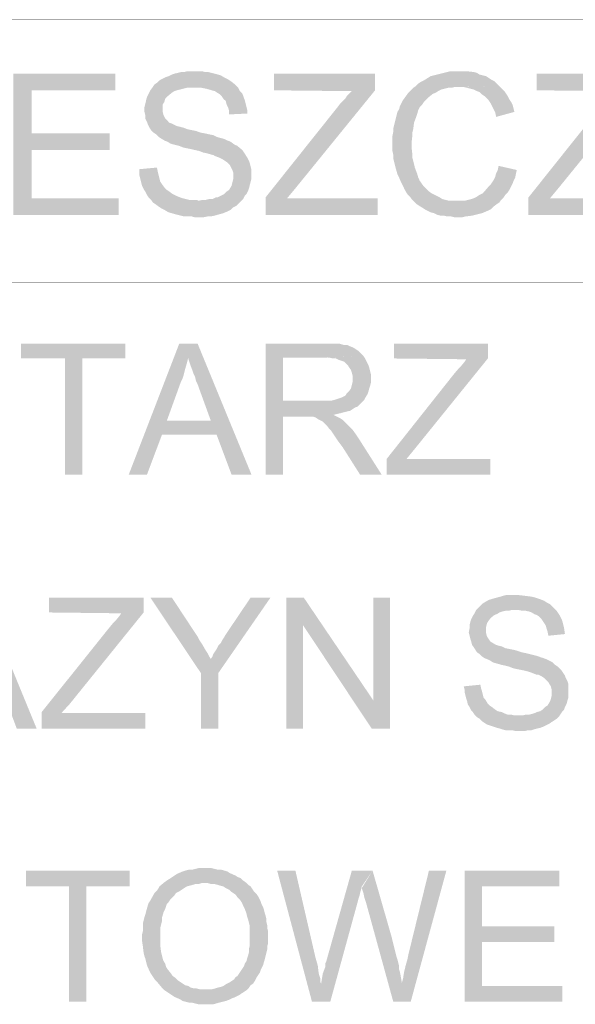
# Model space of a CAD drawing. Header units: millimetres. Extents: x -14047 to 49934, y -21523 to 14989.
# Tile 186 of 256: x 2446 to 2505, y 7483 to 7588. Entities that reach past the tile are written whole.
import ezdxf

# ---------------------------------------------------------------- set-up
doc = ezdxf.new("R2010")
doc.units = ezdxf.units.MM
doc.layers.add('H', color=7, linetype='Continuous')
doc.layers.add('P', color=7, linetype='Continuous')

msp = doc.modelspace()

# ---------------------------------------------------------------- hatches: boundary and pattern name
at = {"layer": 'H', "linetype": 'Continuous'}
for points in [[(2468.471, 7577.528), (2468.471, 7577.883), (2468.386, 7578.233), (2468.206, 7578.588), (2468.121, 7578.943), (2467.856, 7579.203), (2467.681, 7579.468), (2467.501, 7579.648), (2467.236, 7579.823), (2466.971, 7579.998), (2466.621, 7580.088), (2466.356, 7580.173), (2466.001, 7580.263), (2465.561, 7580.353), (2465.121, 7580.353), (2464.856, 7580.353), (2460.362, 7580.438), (2460.537, 7580.703), (2460.802, 7580.883), (2461.067, 7581.143), (2461.417, 7581.323), (2461.771, 7581.498), (2462.036, 7581.588), (2462.386, 7581.763), (2462.651, 7581.853), (2463.006, 7581.938), (2463.356, 7582.028), (2463.711, 7582.028), (2464.061, 7582.118), (2464.506, 7582.118), (2464.766, 7582.118), (2465.211, 7582.118), (2465.561, 7582.118), (2465.916, 7582.028), (2466.266, 7582.028), (2466.621, 7581.938), (2466.971, 7581.853), (2467.591, 7581.673), (2468.031, 7581.408), (2468.386, 7581.233), (2468.651, 7581.058), (2469.001, 7580.793), (2469.175, 7580.618), (2469.44, 7580.353), (2469.62, 7579.998), (2469.885, 7579.733), (2470.145, 7579.028), (2470.235, 7578.678), (2470.325, 7578.323), (2470.41, 7577.968), (2470.41, 7577.618)], [(2488.138, 7568.27), (2487.873, 7568.535), (2487.698, 7568.8), (2487.433, 7569.065), (2487.253, 7569.33), (2487.078, 7569.679), (2486.903, 7570.034), (2486.728, 7570.389), (2486.548, 7570.829), (2486.373, 7571.179), (2486.198, 7571.799), (2486.108, 7572.149), (2486.018, 7572.504), (2485.933, 7572.854), (2485.933, 7573.209), (2485.843, 7573.649), (2485.843, 7574.354), (2485.843, 7575.239), (2485.933, 7575.679), (2485.933, 7576.029), (2486.108, 7576.739), (2486.198, 7577.088), (2486.283, 7577.443), (2486.373, 7577.793), (2486.548, 7578.058), (2486.638, 7578.413), (2486.728, 7578.588), (2486.903, 7578.943), (2487.078, 7579.203), (2487.343, 7579.558), (2487.518, 7579.823), (2487.783, 7580.088), (2488.048, 7580.353), (2488.313, 7580.528), (2488.578, 7580.793), (2488.843, 7580.968), (2489.193, 7581.143), (2489.903, 7581.588), (2490.608, 7581.763), (2490.958, 7581.853), (2491.313, 7581.938), (2491.662, 7582.028), (2492.017, 7582.118), (2492.367, 7582.118), (2492.722, 7582.118), (2493.692, 7582.118), (2494.487, 7582.028), (2494.837, 7581.938), (2495.102, 7581.763), (2495.457, 7581.673), (2495.807, 7581.588), (2496.072, 7581.408), (2496.337, 7581.233), (2496.692, 7581.058), (2496.957, 7580.793), (2497.222, 7580.528), (2492.897, 7580.438), (2492.457, 7580.438), (2492.107, 7580.353), (2491.752, 7580.353), (2491.398, 7580.263), (2491.048, 7580.173), (2490.693, 7579.998), (2490.428, 7579.823), (2490.163, 7579.733), (2489.723, 7579.383), (2489.458, 7579.118), (2489.193, 7578.853), (2489.018, 7578.588), (2488.753, 7578.323), (2488.578, 7577.968), (2488.488, 7577.618), (2488.403, 7577.353), (2488.138, 7576.649), (2488.048, 7575.944), (2487.958, 7575.589), (2487.958, 7575.239), (2487.873, 7574.534), (2487.873, 7574.089), (2487.958, 7573.299), (2487.958, 7572.944), (2488.048, 7572.594), (2488.138, 7572.239), (2488.223, 7571.884), (2488.488, 7571.179), (2488.578, 7570.829), (2488.753, 7570.474), (2488.933, 7570.209), (2489.193, 7569.859), (2489.458, 7569.594), (2489.638, 7569.42), (2489.988, 7569.155), (2490.163, 7569.065), (2490.518, 7568.89), (2490.873, 7568.71), (2491.133, 7568.535), (2491.487, 7568.445), (2491.842, 7568.36), (2492.192, 7568.36), (2492.547, 7568.36), (2492.722, 7568.36)], [(2445.544, 7566.86), (2445.544, 7581.853), (2456.392, 7581.853), (2456.392, 7580.088), (2447.483, 7580.088), (2447.483, 7575.504), (2455.772, 7575.504), (2455.772, 7573.739), (2447.483, 7573.739), (2447.483, 7568.625), (2456.742, 7568.625), (2456.742, 7566.86)], [(2472.35, 7566.86), (2472.35, 7568.71), (2480.024, 7578.323), (2480.289, 7578.678), (2480.554, 7578.943), (2480.819, 7579.203), (2480.994, 7579.468), (2481.259, 7579.733), (2481.524, 7579.998), (2473.235, 7580.088), (2473.235, 7581.853), (2483.994, 7581.853), (2483.994, 7580.088), (2475.525, 7569.679), (2474.645, 7568.625), (2484.258, 7568.625), (2484.258, 7566.86)], [(2500.306, 7566.86), (2500.306, 7568.71), (2507.98, 7578.323), (2508.24, 7578.678), (2508.505, 7578.943), (2508.77, 7579.203), (2508.95, 7579.468), (2509.21, 7579.733), (2509.475, 7579.998), (2501.186, 7580.088), (2501.186, 7581.853), (2511.945, 7581.853), (2511.945, 7580.088), (2503.481, 7569.679), (2502.601, 7568.625), (2512.125, 7568.625), (2512.125, 7566.86)], [(2469.705, 7568.27), (2465.211, 7568.36), (2465.651, 7568.445), (2466.001, 7568.445), (2466.356, 7568.535), (2466.711, 7568.535), (2467.061, 7568.71), (2467.236, 7568.71), (2467.591, 7568.89), (2467.941, 7569.065), (2468.206, 7569.33), (2468.471, 7569.505), (2468.736, 7569.944), (2468.826, 7570.299), (2468.911, 7570.649), (2468.911, 7570.914), (2468.911, 7571.359), (2468.826, 7571.619), (2468.651, 7571.974), (2468.561, 7572.149), (2468.296, 7572.414), (2468.031, 7572.594), (2467.766, 7572.769), (2467.416, 7572.944), (2467.151, 7573.034), (2466.971, 7573.119), (2466.796, 7573.209), (2466.446, 7573.299), (2466.181, 7573.384), (2465.736, 7573.474), (2465.296, 7573.649), (2464.856, 7573.739), (2464.506, 7573.824), (2464.061, 7573.914), (2463.621, 7574.004), (2463.181, 7574.179), (2462.826, 7574.269), (2462.476, 7574.354), (2462.211, 7574.444), (2461.946, 7574.619), (2461.682, 7574.709), (2461.242, 7574.974), (2460.977, 7575.149), (2460.712, 7575.414), (2460.447, 7575.589), (2460.182, 7575.854), (2460.007, 7576.119), (2459.832, 7576.474), (2459.742, 7576.739), (2459.567, 7577.088), (2459.567, 7577.443), (2459.477, 7577.793), (2459.477, 7578.323), (2459.567, 7578.678), (2459.652, 7579.028), (2459.742, 7579.383), (2459.917, 7579.733), (2460.097, 7580.088), (2460.362, 7580.438), (2464.856, 7580.353), (2464.416, 7580.353), (2463.976, 7580.353), (2463.621, 7580.263), (2463.271, 7580.173), (2462.916, 7580.088), (2462.651, 7579.998), (2462.386, 7579.823), (2461.946, 7579.468), (2461.682, 7579.203), (2461.592, 7578.853), (2461.417, 7578.588), (2461.417, 7578.233), (2461.417, 7577.793), (2461.507, 7577.443), (2461.682, 7577.088), (2461.946, 7576.824), (2462.121, 7576.649), (2462.386, 7576.559), (2462.561, 7576.474), (2462.916, 7576.294), (2463.271, 7576.209), (2463.621, 7576.119), (2464.061, 7575.944), (2464.946, 7575.769), (2465.476, 7575.589), (2465.916, 7575.504), (2466.356, 7575.414), (2466.796, 7575.324), (2467.151, 7575.149), (2467.416, 7575.059), (2467.766, 7574.974), (2468.031, 7574.884), (2468.206, 7574.794), (2468.651, 7574.619), (2469.001, 7574.354), (2469.355, 7574.179), (2469.885, 7573.739), (2470.06, 7573.474), (2470.235, 7573.209), (2470.41, 7572.944), (2470.59, 7572.594), (2470.675, 7572.329), (2470.765, 7571.974), (2470.855, 7571.619), (2470.855, 7571.179), (2470.855, 7570.739), (2470.765, 7570.389), (2470.675, 7570.034), (2470.59, 7569.679), (2470.5, 7569.42), (2470.325, 7569.065), (2470.145, 7568.89), (2469.97, 7568.535)], [(2496.867, 7577.263), (2496.777, 7577.708), (2496.602, 7578.058), (2496.427, 7578.413), (2496.252, 7578.763), (2496.072, 7579.028), (2495.807, 7579.293), (2495.632, 7579.468), (2495.367, 7579.648), (2495.102, 7579.913), (2494.837, 7579.998), (2494.487, 7580.173), (2494.132, 7580.263), (2493.782, 7580.353), (2493.427, 7580.438), (2493.077, 7580.438), (2497.222, 7580.528), (2497.482, 7580.263), (2497.747, 7579.998), (2497.927, 7579.733), (2498.102, 7579.468), (2498.277, 7579.118), (2498.457, 7578.853), (2498.632, 7578.498), (2498.717, 7578.148), (2498.807, 7577.793)], [(2465.296, 7566.595), (2464.856, 7566.595), (2464.506, 7566.685), (2464.061, 7566.685), (2463.711, 7566.685), (2463.006, 7566.86), (2462.651, 7566.95), (2462.386, 7567.035), (2462.036, 7567.125), (2461.592, 7567.39), (2461.242, 7567.565), (2460.977, 7567.74), (2460.622, 7568.005), (2460.362, 7568.185), (2460.182, 7568.445), (2459.917, 7568.71), (2459.742, 7568.975), (2459.567, 7569.33), (2459.387, 7569.594), (2459.212, 7569.944), (2459.127, 7570.299), (2459.037, 7570.649), (2458.947, 7571.004), (2458.947, 7571.359), (2458.947, 7571.709), (2460.802, 7571.884), (2460.887, 7571.444), (2460.977, 7571.094), (2461.067, 7570.739), (2461.152, 7570.389), (2461.332, 7570.124), (2461.592, 7569.769), (2461.856, 7569.505), (2462.121, 7569.33), (2462.476, 7569.065), (2462.826, 7568.89), (2463.271, 7568.71), (2463.536, 7568.625), (2463.886, 7568.535), (2464.241, 7568.445), (2464.681, 7568.445), (2465.031, 7568.445), (2465.211, 7568.36), (2469.705, 7568.27), (2469.53, 7568.095), (2469.265, 7567.83), (2468.911, 7567.655), (2468.651, 7567.39), (2468.296, 7567.215), (2467.856, 7567.035), (2467.236, 7566.86), (2466.886, 7566.77), (2466.531, 7566.685), (2466.181, 7566.685), (2465.736, 7566.595), (2465.386, 7566.595)], [(2492.897, 7566.595), (2492.457, 7566.595), (2492.107, 7566.685), (2491.662, 7566.685), (2491.313, 7566.77), (2490.958, 7566.77), (2490.608, 7566.86), (2490.253, 7567.035), (2489.903, 7567.125), (2489.373, 7567.39), (2489.108, 7567.565), (2488.668, 7567.83), (2488.403, 7568.005), (2488.138, 7568.27), (2492.722, 7568.36), (2493.077, 7568.36), (2493.517, 7568.36), (2493.867, 7568.445), (2494.222, 7568.535), (2494.487, 7568.625), (2494.837, 7568.8), (2495.102, 7568.975), (2495.457, 7569.155), (2495.987, 7569.769), (2496.252, 7570.034), (2496.427, 7570.299), (2496.602, 7570.564), (2496.777, 7570.914), (2496.867, 7571.269), (2497.042, 7571.619), (2497.132, 7572.064), (2499.071, 7571.619), (2498.981, 7571.269), (2498.896, 7570.829), (2498.717, 7570.474), (2498.632, 7570.209), (2498.457, 7569.859), (2498.277, 7569.505), (2498.102, 7569.24), (2497.837, 7568.975), (2497.662, 7568.71), (2497.397, 7568.445), (2497.222, 7568.185), (2496.957, 7568.005), (2496.602, 7567.74), (2496.337, 7567.475), (2495.987, 7567.3), (2495.367, 7567.035), (2495.017, 7566.95), (2494.662, 7566.86), (2494.307, 7566.77), (2493.602, 7566.685), (2493.252, 7566.595)], [(2451.013, 7539.259), (2451.013, 7551.602), (2446.339, 7551.602), (2446.339, 7553.192), (2457.447, 7553.192), (2457.447, 7551.602), (2452.863, 7551.602), (2452.863, 7539.259)], [(2457.802, 7539.259), (2463.181, 7553.192), (2465.121, 7553.192), (2464.151, 7551.782), (2464.061, 7551.427), (2463.976, 7551.077), (2463.796, 7550.457), (2463.711, 7550.107), (2463.621, 7549.752), (2463.536, 7549.487), (2463.356, 7549.137), (2461.856, 7544.993), (2467.151, 7543.493), (2461.332, 7543.493), (2459.742, 7539.259)], [(2468.736, 7539.259), (2467.151, 7543.493), (2461.856, 7544.993), (2466.531, 7544.993), (2465.121, 7548.872), (2464.946, 7549.222), (2464.856, 7549.662), (2464.681, 7550.017), (2464.591, 7550.282), (2464.326, 7550.987), (2464.151, 7551.517), (2464.151, 7551.782), (2465.121, 7553.192), (2470.855, 7539.259)], [(2472.35, 7539.259), (2472.35, 7553.192), (2478.964, 7553.192), (2479.409, 7553.192), (2479.759, 7553.192), (2480.114, 7553.192), (2480.464, 7553.102), (2480.729, 7553.017), (2481.084, 7553.017), (2481.259, 7552.927), (2481.699, 7552.752), (2481.964, 7552.572), (2482.229, 7552.397), (2482.494, 7552.132), (2482.759, 7551.867), (2478.614, 7551.692), (2474.205, 7551.692), (2474.205, 7547.108), (2482.669, 7547.018), (2482.404, 7546.753), (2482.139, 7546.488), (2481.874, 7546.403), (2481.609, 7546.223), (2481.349, 7546.048), (2480.994, 7545.963), (2480.639, 7545.873), (2480.289, 7545.783), (2479.934, 7545.698), (2479.584, 7545.608), (2476.41, 7545.433), (2474.205, 7545.433), (2474.205, 7539.259)], [(2485.228, 7539.259), (2485.228, 7540.933), (2492.367, 7549.927), (2492.812, 7550.457), (2493.077, 7550.722), (2493.517, 7551.252), (2493.692, 7551.517), (2486.018, 7551.602), (2486.018, 7553.192), (2495.987, 7553.192), (2495.987, 7551.602), (2488.138, 7541.903), (2487.343, 7540.933), (2496.252, 7540.933), (2496.252, 7539.259)], [(2482.669, 7547.018), (2474.205, 7547.108), (2478.614, 7547.108), (2478.964, 7547.108), (2479.319, 7547.108), (2479.669, 7547.198), (2479.934, 7547.282), (2480.199, 7547.372), (2480.464, 7547.457), (2480.819, 7547.637), (2480.994, 7547.902), (2481.259, 7548.167), (2481.434, 7548.427), (2481.524, 7548.782), (2481.609, 7549.137), (2481.609, 7549.397), (2481.609, 7549.752), (2481.524, 7550.107), (2481.434, 7550.372), (2481.259, 7550.632), (2481.084, 7550.897), (2480.904, 7551.077), (2480.729, 7551.252), (2480.464, 7551.342), (2480.199, 7551.427), (2479.849, 7551.602), (2479.494, 7551.602), (2479.144, 7551.692), (2478.699, 7551.692), (2482.759, 7551.867), (2482.934, 7551.602), (2483.109, 7551.252), (2483.289, 7550.897), (2483.374, 7550.632), (2483.464, 7550.282), (2483.554, 7549.927), (2483.554, 7549.577), (2483.554, 7549.397), (2483.554, 7549.047), (2483.464, 7548.692), (2483.374, 7548.427), (2483.289, 7548.077), (2483.199, 7547.812), (2483.024, 7547.547), (2482.844, 7547.198)], [(2482.404, 7539.259), (2480.554, 7542.168), (2480.289, 7542.523), (2480.024, 7542.873), (2479.849, 7543.138), (2479.669, 7543.403), (2479.494, 7543.668), (2479.319, 7543.933), (2479.144, 7544.108), (2478.879, 7544.463), (2478.699, 7544.638), (2478.434, 7544.903), (2478.259, 7544.993), (2477.909, 7545.168), (2477.644, 7545.343), (2477.379, 7545.433), (2477.114, 7545.433), (2476.759, 7545.433), (2476.41, 7545.433), (2479.584, 7545.608), (2479.934, 7545.433), (2480.289, 7545.253), (2480.554, 7545.078), (2480.729, 7544.903), (2481.169, 7544.463), (2481.434, 7544.198), (2481.609, 7544.023), (2482.054, 7543.403), (2482.229, 7543.138), (2484.698, 7539.259)], [(2445.899, 7512.277), (2444.309, 7516.507), (2438.93, 7518.006), (2443.694, 7518.006), (2442.284, 7521.886), (2442.104, 7522.241), (2441.929, 7522.681), (2441.839, 7523.031), (2441.754, 7523.296), (2441.489, 7524.001), (2441.314, 7524.531), (2441.224, 7524.796), (2442.284, 7526.205), (2448.013, 7512.277)], [(2448.543, 7512.277), (2448.543, 7514.037), (2455.687, 7522.946), (2456.127, 7523.476), (2456.392, 7523.741), (2456.832, 7524.266), (2457.007, 7524.531), (2449.338, 7524.621), (2449.338, 7526.205), (2459.387, 7526.205), (2459.387, 7524.621), (2451.543, 7514.922), (2450.658, 7513.952), (2459.567, 7513.952), (2459.567, 7512.277)], [(2465.476, 7518.181), (2460.097, 7526.205), (2462.386, 7526.205), (2465.121, 7522.061), (2465.296, 7521.711), (2465.476, 7521.446), (2465.651, 7521.181), (2466.001, 7520.566), (2466.181, 7520.301), (2466.356, 7519.946), (2466.531, 7519.681)], [(2465.476, 7512.277), (2465.476, 7518.181), (2466.531, 7519.681), (2466.711, 7519.946), (2466.796, 7520.211), (2466.971, 7520.476), (2467.151, 7520.741), (2467.326, 7521.091), (2467.591, 7521.356), (2467.766, 7521.711), (2467.941, 7521.976), (2468.031, 7522.151), (2470.765, 7526.205), (2472.88, 7526.205), (2467.326, 7518.181), (2467.326, 7512.277)], [(2474.555, 7512.277), (2474.555, 7526.205), (2476.41, 7526.205), (2476.32, 7523.296), (2476.32, 7512.277)], [(2483.639, 7512.277), (2476.32, 7523.296), (2476.41, 7526.205), (2483.814, 7515.272)], [(2483.639, 7512.277), (2483.814, 7515.272), (2483.814, 7526.205), (2485.578, 7526.205), (2485.578, 7512.277)], [(2502.421, 7522.151), (2502.336, 7522.591), (2502.246, 7522.856), (2502.156, 7523.211), (2501.981, 7523.476), (2501.806, 7523.741), (2501.631, 7524.001), (2501.451, 7524.181), (2501.186, 7524.356), (2500.921, 7524.446), (2500.656, 7524.621), (2500.396, 7524.711), (2500.041, 7524.796), (2499.686, 7524.796), (2499.246, 7524.886), (2498.981, 7524.886), (2494.752, 7524.886), (2495.017, 7525.15), (2495.192, 7525.325), (2495.457, 7525.59), (2496.072, 7525.945), (2496.337, 7526.03), (2496.957, 7526.205), (2497.307, 7526.295), (2497.572, 7526.385), (2497.927, 7526.47), (2498.277, 7526.47), (2498.632, 7526.47), (2499.246, 7526.47), (2499.951, 7526.385), (2500.656, 7526.295), (2501.011, 7526.205), (2501.276, 7526.12), (2501.541, 7526.03), (2501.981, 7525.855), (2502.246, 7525.68), (2502.601, 7525.5), (2502.861, 7525.235), (2503.041, 7525.06), (2503.306, 7524.796), (2503.481, 7524.531), (2503.656, 7524.266), (2503.831, 7523.916), (2503.921, 7523.651), (2504.011, 7523.296), (2504.096, 7522.946), (2504.186, 7522.326)], [(2503.571, 7513.597), (2499.336, 7513.687), (2499.686, 7513.687), (2500.041, 7513.772), (2500.396, 7513.772), (2500.746, 7513.862), (2501.011, 7513.952), (2501.186, 7514.037), (2501.541, 7514.127), (2501.806, 7514.302), (2502.071, 7514.567), (2502.336, 7514.742), (2502.601, 7515.187), (2502.686, 7515.452), (2502.776, 7515.802), (2502.776, 7516.067), (2502.776, 7516.422), (2502.686, 7516.772), (2502.511, 7517.037), (2502.421, 7517.212), (2502.246, 7517.392), (2501.981, 7517.651), (2501.716, 7517.831), (2501.366, 7518.006), (2501.186, 7518.006), (2500.746, 7518.181), (2500.481, 7518.271), (2500.216, 7518.361), (2499.866, 7518.446), (2499.426, 7518.536), (2498.981, 7518.626), (2498.632, 7518.711), (2498.192, 7518.886), (2497.837, 7518.976), (2497.397, 7519.066), (2497.132, 7519.151), (2496.777, 7519.241), (2496.512, 7519.331), (2496.252, 7519.506), (2496.072, 7519.596), (2495.632, 7519.771), (2495.367, 7519.946), (2495.102, 7520.211), (2494.837, 7520.386), (2494.662, 7520.651), (2494.487, 7520.916), (2494.307, 7521.181), (2494.222, 7521.536), (2494.132, 7521.801), (2494.047, 7522.151), (2493.957, 7522.506), (2494.047, 7522.946), (2494.047, 7523.296), (2494.132, 7523.651), (2494.222, 7523.916), (2494.397, 7524.266), (2494.572, 7524.531), (2494.752, 7524.886), (2498.981, 7524.886), (2498.542, 7524.886), (2498.192, 7524.796), (2497.837, 7524.796), (2497.482, 7524.711), (2497.222, 7524.621), (2496.957, 7524.446), (2496.692, 7524.356), (2496.252, 7524.001), (2496.072, 7523.741), (2495.897, 7523.476), (2495.807, 7523.121), (2495.807, 7522.856), (2495.807, 7522.416), (2495.897, 7522.061), (2496.072, 7521.801), (2496.252, 7521.536), (2496.692, 7521.271), (2496.867, 7521.181), (2497.132, 7521.091), (2497.482, 7521.006), (2497.837, 7520.826), (2498.277, 7520.741), (2498.717, 7520.651), (2499.071, 7520.566), (2499.601, 7520.386), (2500.041, 7520.301), (2500.396, 7520.211), (2500.746, 7520.121), (2501.101, 7520.036), (2501.366, 7519.946), (2501.631, 7519.856), (2501.891, 7519.771), (2502.156, 7519.681), (2502.511, 7519.506), (2502.861, 7519.331), (2503.126, 7519.066), (2503.391, 7518.886), (2503.656, 7518.626), (2503.831, 7518.446), (2504.011, 7518.181), (2504.186, 7517.916), (2504.276, 7517.651), (2504.451, 7517.302), (2504.541, 7517.037), (2504.541, 7516.682), (2504.541, 7516.332), (2504.541, 7515.892), (2504.541, 7515.537), (2504.451, 7515.272), (2504.361, 7514.922), (2504.186, 7514.567), (2504.096, 7514.302), (2503.921, 7514.127), (2503.746, 7513.862)], [(2499.426, 7512.012), (2498.981, 7512.012), (2498.632, 7512.097), (2497.927, 7512.097), (2497.572, 7512.187), (2497.307, 7512.277), (2496.957, 7512.362), (2496.692, 7512.452), (2496.427, 7512.537), (2495.897, 7512.717), (2495.632, 7512.892), (2495.367, 7513.067), (2495.102, 7513.332), (2494.837, 7513.507), (2494.572, 7513.772), (2494.397, 7514.037), (2494.222, 7514.217), (2494.047, 7514.567), (2493.867, 7514.832), (2493.782, 7515.187), (2493.692, 7515.452), (2493.517, 7516.157), (2493.517, 7516.422), (2493.427, 7516.772), (2495.192, 7516.947), (2495.282, 7516.507), (2495.367, 7516.242), (2495.457, 7515.892), (2495.542, 7515.537), (2495.722, 7515.362), (2495.987, 7514.922), (2496.162, 7514.742), (2496.427, 7514.567), (2496.777, 7514.302), (2497.042, 7514.127), (2497.482, 7514.037), (2497.837, 7513.862), (2498.102, 7513.772), (2498.457, 7513.772), (2498.807, 7513.687), (2499.161, 7513.687), (2499.336, 7513.687), (2503.571, 7513.597), (2503.306, 7513.332), (2503.041, 7513.157), (2502.776, 7512.982), (2502.511, 7512.802), (2502.156, 7512.627), (2501.806, 7512.452), (2501.541, 7512.362), (2501.186, 7512.277), (2500.836, 7512.187), (2500.571, 7512.097), (2500.216, 7512.097), (2499.866, 7512.012), (2499.511, 7512.012)], [(2461.592, 7484.496), (2461.332, 7484.761), (2460.887, 7485.291), (2460.622, 7485.556), (2460.447, 7485.821), (2460.272, 7486.086), (2460.097, 7486.351), (2460.007, 7486.526), (2459.742, 7487.141), (2459.567, 7487.85), (2459.477, 7488.11), (2459.387, 7488.465), (2459.302, 7489.17), (2459.212, 7489.79), (2459.212, 7490.405), (2459.302, 7490.76), (2459.302, 7491.55), (2459.387, 7491.905), (2459.477, 7492.255), (2459.567, 7492.52), (2459.652, 7492.875), (2459.832, 7493.49), (2459.917, 7493.755), (2460.097, 7494.02), (2460.537, 7494.815), (2460.802, 7495.08), (2460.977, 7495.344), (2461.067, 7495.519), (2461.592, 7495.959), (2461.856, 7496.139), (2462.386, 7496.489), (2462.651, 7496.664), (2462.916, 7496.844), (2463.536, 7497.109), (2463.796, 7497.194), (2464.151, 7497.284), (2464.506, 7497.284), (2464.856, 7497.374), (2465.211, 7497.459), (2465.561, 7497.459), (2466.266, 7497.459), (2466.621, 7497.459), (2467.326, 7497.284), (2467.681, 7497.284), (2468.296, 7497.109), (2468.561, 7496.929), (2469.175, 7496.664), (2469.44, 7496.489), (2469.705, 7496.404), (2469.97, 7496.139), (2470.235, 7495.959), (2465.916, 7495.874), (2465.561, 7495.874), (2465.296, 7495.784), (2464.946, 7495.784), (2464.326, 7495.609), (2463.976, 7495.519), (2463.711, 7495.344), (2463.446, 7495.17), (2463.181, 7494.99), (2462.826, 7494.815), (2462.651, 7494.55), (2462.386, 7494.285), (2462.211, 7494.11), (2462.036, 7493.845), (2461.856, 7493.67), (2461.771, 7493.405), (2461.682, 7493.14), (2461.507, 7492.785), (2461.332, 7492.17), (2461.332, 7491.815), (2461.152, 7491.11), (2461.152, 7490.23), (2461.152, 7489.61), (2461.152, 7489.26), (2461.242, 7488.555), (2461.332, 7488.2), (2461.417, 7487.85), (2461.507, 7487.586), (2461.682, 7487.321), (2461.771, 7486.966), (2461.946, 7486.701), (2462.301, 7486.261), (2462.476, 7485.996), (2462.741, 7485.821), (2463.006, 7485.556), (2463.271, 7485.381), (2463.536, 7485.201), (2463.796, 7485.026), (2464.151, 7484.936), (2464.416, 7484.761), (2464.766, 7484.676), (2465.031, 7484.676), (2465.386, 7484.586), (2465.736, 7484.586), (2465.916, 7484.586)], [(2451.453, 7483.261), (2451.453, 7495.519), (2446.868, 7495.519), (2446.868, 7497.194), (2457.892, 7497.194), (2457.892, 7495.519), (2453.303, 7495.519), (2453.303, 7483.261)], [(2477.289, 7483.261), (2473.585, 7497.194), (2475.525, 7497.194), (2477.644, 7488.025), (2477.819, 7487.406), (2477.909, 7487.056), (2477.994, 7486.351), (2478.084, 7485.996), (2478.174, 7485.731), (2478.174, 7485.381), (2478.259, 7485.201)], [(2477.289, 7483.261), (2478.259, 7485.201), (2478.349, 7485.731), (2478.434, 7486.261), (2478.699, 7486.966), (2478.699, 7487.321), (2478.789, 7487.496), (2481.524, 7497.194), (2483.729, 7497.194), (2482.584, 7495.519), (2482.494, 7495.17), (2482.404, 7494.815), (2482.319, 7494.46), (2482.229, 7494.2), (2482.139, 7493.845), (2479.229, 7483.261)], [(2485.933, 7483.261), (2483.024, 7493.845), (2482.844, 7494.375), (2482.759, 7494.815), (2482.669, 7495.08), (2482.584, 7495.344), (2483.729, 7497.194), (2485.758, 7490.14), (2485.843, 7489.79), (2485.933, 7489.435), (2486.018, 7489.08), (2486.108, 7488.73), (2486.198, 7488.375), (2486.283, 7488.025), (2486.373, 7487.761), (2486.548, 7487.056), (2486.548, 7486.701), (2486.638, 7486.436), (2486.813, 7485.466), (2486.813, 7485.201)], [(2485.933, 7483.261), (2486.813, 7485.201), (2486.903, 7485.466), (2486.988, 7485.821), (2487.078, 7486.436), (2487.168, 7486.791), (2487.253, 7487.141), (2487.433, 7487.761), (2487.518, 7488.2), (2489.723, 7497.194), (2491.577, 7497.194), (2487.783, 7483.261)], [(2493.517, 7483.261), (2493.517, 7497.194), (2503.571, 7497.194), (2503.571, 7495.519), (2495.367, 7495.519), (2495.367, 7491.285), (2503.041, 7491.285), (2503.041, 7489.61), (2495.367, 7489.61), (2495.367, 7484.936), (2503.921, 7484.936), (2503.921, 7483.261)], [(2465.916, 7482.996), (2465.211, 7482.996), (2464.506, 7483.176), (2464.241, 7483.176), (2463.536, 7483.351), (2463.271, 7483.526), (2462.651, 7483.791), (2462.121, 7484.146), (2461.856, 7484.321), (2461.592, 7484.496), (2465.916, 7484.586), (2466.266, 7484.586), (2466.621, 7484.586), (2466.971, 7484.676), (2467.236, 7484.761), (2467.591, 7484.851), (2467.856, 7484.936), (2468.121, 7485.116), (2468.471, 7485.291), (2468.736, 7485.466), (2469.001, 7485.646), (2469.175, 7485.906), (2469.355, 7485.996), (2469.53, 7486.261), (2469.705, 7486.526), (2469.885, 7486.791), (2470.06, 7487.056), (2470.145, 7487.321), (2470.325, 7487.586), (2470.41, 7487.935), (2470.5, 7488.2), (2470.59, 7488.555), (2470.59, 7488.905), (2470.675, 7489.26), (2470.675, 7489.61), (2470.675, 7490.055), (2470.675, 7490.58), (2470.675, 7490.935), (2470.675, 7491.285), (2470.59, 7491.64), (2470.5, 7491.995), (2470.41, 7492.255), (2470.325, 7492.61), (2470.235, 7492.875), (2470.145, 7493.14), (2469.97, 7493.49), (2469.795, 7493.845), (2469.62, 7494.11), (2469.355, 7494.375), (2469.175, 7494.64), (2468.911, 7494.815), (2468.651, 7494.99), (2468.471, 7495.17), (2468.121, 7495.344), (2467.856, 7495.519), (2467.501, 7495.609), (2467.236, 7495.694), (2466.886, 7495.784), (2466.531, 7495.784), (2466.181, 7495.874), (2465.916, 7495.874), (2470.235, 7495.959), (2470.5, 7495.694), (2470.765, 7495.519), (2470.94, 7495.254), (2471.115, 7494.99), (2471.38, 7494.725), (2471.56, 7494.46), (2471.735, 7494.11), (2471.825, 7493.935), (2471.91, 7493.67), (2472.085, 7493.315), (2472.175, 7493.05), (2472.265, 7492.7), (2472.35, 7492.435), (2472.44, 7492.08), (2472.44, 7491.73), (2472.53, 7491.375), (2472.53, 7491.11), (2472.615, 7490.76), (2472.615, 7489.875), (2472.615, 7489.435), (2472.53, 7489.17), (2472.53, 7488.82), (2472.44, 7488.465), (2472.35, 7488.11), (2472.265, 7487.761), (2472.175, 7487.496), (2472.085, 7487.141), (2471.825, 7486.616), (2471.735, 7486.351), (2471.38, 7485.821), (2471.205, 7485.466), (2471.03, 7485.201), (2470.765, 7485.026), (2470.59, 7484.761), (2470.325, 7484.496), (2470.06, 7484.321), (2469.795, 7484.146), (2469.53, 7483.966), (2469.355, 7483.881), (2469.001, 7483.706), (2468.736, 7483.616), (2468.386, 7483.441), (2468.121, 7483.351), (2467.766, 7483.261), (2467.416, 7483.176), (2466.796, 7482.996), (2466.446, 7482.996), (2466.091, 7482.996)]]:
    msp.add_hatch(color=256, dxfattribs=at).paths.add_polyline_path(points)

# ---------------------------------------------------------------- linework, layer by layer
at = {"layer": 'P', "const_width": 0.015}
for points in [[(2320.326, 7587.582), (2780.994, 7587.582)], [(2320.326, 7559.631), (2780.994, 7559.631)]]:
    msp.add_lwpolyline(points, dxfattribs=at)

doc.saveas('drawing.dxf')
